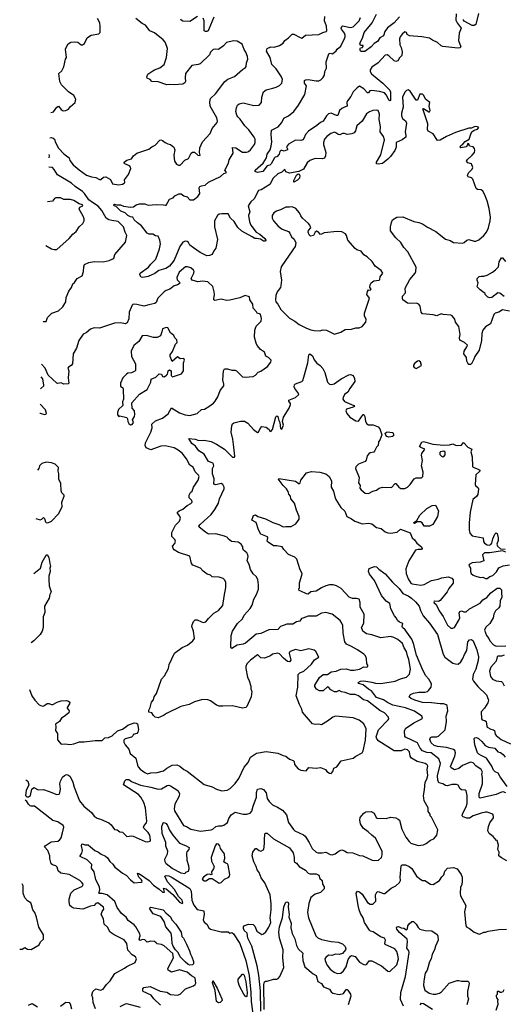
# Model space of a CAD drawing. Extents: x 1690054 to 1842981, y 782881 to 914114.
# Tile 65 of 256: x 1691476 to 1696925, y 824322 to 835409. Entities that reach past the tile are written whole.
import ezdxf

# ---------------------------------------------------------------- set-up
doc = ezdxf.new("R2010")
doc.units = 0

msp = doc.modelspace()

# ---------------------------------------------------------------- linework, layer by layer
at = {"layer": '0CON10XD'}
for points in [[(1691816, 834080), (1691835, 834081), (1691855, 834077), (1691867, 834065), (1691879, 834025), (1691913, 833963), (1691975, 833897), (1692032, 833855), (1692041, 833825), (1692078, 833775), (1692148, 833718), (1692230, 833660), (1692285, 833640), (1692335, 833634), (1692375, 833608), (1692389, 833611), (1692420, 833635), (1692448, 833638), (1692501, 833611), (1692520, 833560), (1692595, 833549), (1692635, 833556), (1692655, 833567), (1692660, 833575), (1692656, 833605), (1692702, 833665), (1692727, 833735), (1692725, 833750), (1692712, 833765), (1692662, 833785), (1692652, 833795), (1692654, 833805), (1692685, 833826), (1692736, 833844), (1692760, 833875), (1692797, 833905), (1692930, 833950), (1692965, 833978), (1693003, 833995), (1693055, 834053), (1693065, 834056), (1693085, 834050), (1693115, 834027), (1693145, 834010), (1693175, 834002), (1693212, 833975), (1693224, 833944), (1693214, 833885), (1693221, 833815), (1693244, 833784), (1693265, 833770), (1693285, 833772), (1693335, 833828), (1693377, 833845), (1693409, 833905), (1693425, 833919), (1693445, 833917), (1693485, 833882), (1693505, 833880), (1693510, 833885), (1693502, 833915), (1693506, 833965), (1693536, 834035), (1693622, 834128), (1693646, 834185), (1693700, 834250), (1693706, 834265), (1693697, 834305), (1693623, 834435), (1693619, 834485), (1693625, 834520), (1693684, 834576), (1693786, 834714), (1693822, 834738), (1693895, 834768), (1693985, 834847), (1694019, 834871), (1694027, 834883), (1694032, 834925), (1694046, 834965), (1694042, 834995), (1694024, 835044), (1694004, 835075), (1693984, 835135), (1693928, 835168), (1693885, 835173), (1693805, 835152), (1693774, 835115), (1693715, 835074), (1693685, 835079), (1693655, 835073), (1693625, 835045), (1693613, 835015), (1693508, 834912), (1693487, 834903), (1693415, 834894), (1693345, 834805), (1693340, 834755), (1693346, 834715), (1693335, 834697), (1693316, 834684), (1693215, 834676), (1693165, 834681), (1693135, 834677), (1693035, 834708), (1692965, 834714), (1692947, 834737), (1692912, 834752), (1692909, 834765), (1692921, 834795), (1692975, 834832), (1692995, 834846), (1693055, 834867), (1693103, 834905), (1693132, 834985), (1693140, 835085), (1693135, 835108), (1693115, 835158), (1693094, 835184), (1692995, 835261), (1692943, 835283), (1692895, 835349), (1692858, 835365), (1692784, 835424)], [(1691826, 834364), (1691858, 834372), (1691895, 834424), (1691915, 834434), (1691945, 834397), (1691965, 834382), (1691995, 834388), (1692025, 834402), (1692047, 834433), (1692103, 834477), (1692110, 834515), (1692085, 834556), (1692025, 834596), (1691947, 834675), (1691930, 834715), (1691917, 834803), (1691950, 834835), (1691975, 834880), (1691994, 834964), (1692004, 834985), (1691994, 835076), (1692002, 835105), (1692024, 835136), (1692054, 835156), (1692095, 835160), (1692130, 835155), (1692168, 835128), (1692185, 835128), (1692205, 835140), (1692238, 835205), (1692252, 835218), (1692280, 835235), (1692369, 835251), (1692382, 835265), (1692384, 835335), (1692379, 835375), (1692354, 835424)], [(1696745, 833369), (1696715, 833444), (1696695, 833477), (1696675, 833495), (1696635, 833499), (1696620, 833510), (1696581, 833615), (1696567, 833627), (1696530, 833640), (1696523, 833653), (1696533, 833685), (1696576, 833725), (1696581, 833745), (1696565, 833787), (1696525, 833797), (1696511, 833815), (1696521, 833835), (1696576, 833885), (1696599, 833915), (1696606, 833935), (1696600, 833960), (1696586, 833976), (1696546, 833986), (1696535, 834013), (1696525, 834016), (1696519, 833991), (1696505, 833979), (1696445, 833968), (1696438, 833975), (1696445, 833992), (1696471, 834009), (1696494, 834036), (1696542, 834065), (1696558, 834122), (1696572, 834145), (1696598, 834165), (1696635, 834177), (1696649, 834195), (1696634, 834204), (1696615, 834205), (1696595, 834204), (1696565, 834189), (1696535, 834188), (1696385, 834139), (1696285, 834095), (1696215, 834054), (1696185, 834049), (1696135, 834125), (1696079, 834155), (1696072, 834172), (1696074, 834235), (1696020, 834405), (1696025, 834408), (1696085, 834370), (1696095, 834370), (1696102, 834385), (1696090, 834435), (1696096, 834475), (1696047, 834515), (1696030, 834555), (1696015, 834572), (1695985, 834570), (1695958, 834502), (1695945, 834502), (1695877, 834605), (1695852, 834618), (1695835, 834611), (1695815, 834593), (1695790, 834535), (1695797, 834425), (1695778, 834355), (1695779, 834325), (1695788, 834298), (1695828, 834268), (1695834, 834245), (1695819, 834145), (1695828, 834105), (1695826, 834085), (1695785, 834055), (1695718, 834025), (1695717, 833975), (1695703, 833937), (1695655, 833869), (1695625, 833838), (1695565, 833791), (1695515, 833782), (1695498, 833785), (1695498, 833805), (1695545, 833889), (1695586, 834055), (1695577, 834095), (1695537, 834147), (1695540, 834205), (1695528, 834285), (1695529, 834345), (1695516, 834385), (1695495, 834391), (1695455, 834387), (1695417, 834373), (1695382, 834348), (1695334, 834265), (1695276, 834215), (1695261, 834159), (1695244, 834135), (1695218, 834125), (1695165, 834118), (1695135, 834127), (1695115, 834126), (1695085, 834112), (1695065, 834115), (1695045, 834130), (1695025, 834142), (1694983, 834127), (1694935, 834094), (1694912, 834065), (1694899, 834025), (1694900, 834005), (1694926, 833915), (1694921, 833875), (1694909, 833851), (1694885, 833841), (1694805, 833848), (1694745, 833825), (1694714, 833796), (1694675, 833725), (1694620, 833700), (1694515, 833680), (1694476, 833696), (1694465, 833723), (1694455, 833719), (1694428, 833692), (1694385, 833672), (1694334, 833625), (1694296, 833554), (1694198, 833495), (1694166, 833484), (1694119, 833391), (1694080, 833360), (1694052, 833315), (1694069, 833245), (1694053, 833205), (1694064, 833134), (1694079, 833095), (1694140, 833015), (1694183, 832995), (1694238, 832945), (1694250, 832925), (1694244, 832915), (1694225, 832915), (1694188, 832938), (1694145, 832947), (1694125, 832945), (1694096, 832966), (1693979, 833029), (1693935, 833069), (1693893, 833135), (1693850, 833175), (1693825, 833222), (1693755, 833225), (1693725, 833220), (1693705, 833206), (1693672, 833145), (1693673, 833075), (1693706, 832935), (1693687, 832835), (1693663, 832807), (1693643, 832767), (1693616, 832754), (1693585, 832752), (1693509, 832789), (1693435, 832841), (1693395, 832872), (1693379, 832899), (1693362, 832912), (1693345, 832917), (1693316, 832905), (1693279, 832855), (1693215, 832701), (1693165, 832635), (1693124, 832606), (1693044, 832585), (1692999, 832551), (1692925, 832516), (1692865, 832506), (1692845, 832511), (1692828, 832535), (1692834, 832555), (1692926, 832624), (1692952, 832658), (1693009, 832711), (1693051, 832829), (1693062, 832885), (1693055, 832925), (1693035, 832973), (1693005, 832975), (1692975, 832994), (1692935, 832995), (1692914, 833004), (1692848, 833088), (1692805, 833122), (1692766, 833155), (1692752, 833185), (1692725, 833189), (1692695, 833206), (1692665, 833235), (1692617, 833255), (1692565, 833304), (1692540, 833315), (1692537, 833325), (1692545, 833333), (1692574, 833324), (1692613, 833323), (1692645, 833309), (1692725, 833300), (1692757, 833303), (1692788, 833325), (1692825, 833336), (1692885, 833337), (1692925, 833321), (1693015, 833330), (1693095, 833326), (1693115, 833320), (1693125, 833322), (1693163, 833387), (1693205, 833404), (1693223, 833427), (1693268, 833448), (1693297, 833447), (1693325, 833424), (1693365, 833416), (1693395, 833382), (1693435, 833382), (1693483, 833417), (1693507, 833453), (1693500, 833515), (1693505, 833531), (1693525, 833540), (1693565, 833545), (1693605, 833581), (1693740, 833645), (1693775, 833678), (1693802, 833685), (1693803, 833695), (1693787, 833715), (1693828, 833792), (1693838, 833832), (1693880, 833905), (1693875, 833971), (1693913, 833965), (1693985, 833916), (1694035, 833917), (1694055, 833924), (1694075, 833943), (1694122, 834005), (1694131, 834025), (1694128, 834065), (1694119, 834085), (1694058, 834168), (1694012, 834215), (1693960, 834290), (1693934, 834314), (1693923, 834335), (1693913, 834377), (1693919, 834415), (1693932, 834445), (1693950, 834460), (1693995, 834472), (1694115, 834443), (1694175, 834448), (1694202, 834475), (1694203, 834535), (1694225, 834598), (1694255, 834621), (1694328, 834638), (1694365, 834648), (1694405, 834667), (1694429, 834695), (1694438, 834735), (1694427, 834765), (1694367, 834857), (1694316, 834905), (1694297, 834985), (1694258, 835055), (1694266, 835084), (1694305, 835105), (1694345, 835100), (1694405, 835118), (1694445, 835145), (1694465, 835174), (1694505, 835204), (1694545, 835246), (1694566, 835246), (1694635, 835207), (1694655, 835203), (1694695, 835236), (1694845, 835241), (1694890, 835265), (1694930, 835275), (1694938, 835285), (1694933, 835335), (1694910, 835395), (1694915, 835445)], [(1693478, 835445), (1693395, 835390), (1693315, 835393), (1693294, 835404), (1693290, 835415)], [(1693665, 835439), (1693606, 835304), (1693598, 835285), (1693585, 835276), (1693568, 835275), (1693554, 835285), (1693553, 835395), (1693545, 835428)], [(1696395, 835476), (1696392, 835405), (1696405, 835372), (1696449, 835315), (1696427, 835257), (1696420, 835175), (1696446, 835105), (1696437, 835093), (1696413, 835087), (1696245, 835106), (1696225, 835115), (1696182, 835152), (1696127, 835177), (1696092, 835202), (1696006, 835216), (1695869, 835229), (1695843, 835243), (1695834, 835265), (1695815, 835271), (1695786, 835245), (1695763, 835215), (1695756, 835195), (1695758, 835125), (1695775, 835095), (1695784, 835046), (1695781, 835005), (1695755, 834981), (1695735, 834945), (1695715, 834937), (1695695, 834947), (1695635, 835003), (1695615, 835012), (1695595, 835009), (1695515, 834922), (1695444, 834876), (1695424, 834845), (1695424, 834825), (1695441, 834801), (1695566, 834696), (1695646, 834616), (1695655, 834595), (1695655, 834500), (1695645, 834494), (1695635, 834502), (1695610, 834560), (1695585, 834585), (1695532, 834602), (1695445, 834611), (1695423, 834607), (1695405, 834586), (1695395, 834586), (1695355, 834629), (1695305, 834659), (1695277, 834643), (1695233, 834597), (1695206, 834545), (1695169, 834495), (1695164, 834475), (1695166, 834434), (1695134, 834424), (1695105, 834410), (1695078, 834385), (1695061, 834329), (1695045, 834330), (1694987, 834357), (1694955, 834348), (1694932, 834325), (1694895, 834267), (1694865, 834252), (1694825, 834218), (1694729, 834155), (1694695, 834115), (1694679, 834071), (1694665, 834055), (1694645, 834049), (1694585, 834051), (1694505, 834007), (1694483, 833977), (1694494, 833955), (1694492, 833945), (1694455, 833930), (1694435, 833938), (1694420, 833935), (1694409, 833925), (1694399, 833895), (1694375, 833864), (1694355, 833862), (1694346, 833854), (1694311, 833785), (1694295, 833772), (1694265, 833765), (1694215, 833700), (1694155, 833690), (1694131, 833701), (1694128, 833715), (1694218, 833795), (1694256, 833855), (1694266, 833895), (1694297, 833945), (1694311, 833985), (1694316, 834035), (1694309, 834115), (1694314, 834166), (1694387, 834203), (1694428, 834252), (1694451, 834299), (1694505, 834327), (1694564, 834376), (1694618, 834445), (1694689, 834565), (1694706, 834665), (1694687, 834695), (1694686, 834725), (1694697, 834733), (1694725, 834734), (1694815, 834720), (1694845, 834722), (1694868, 834732), (1694892, 834755), (1694910, 834785), (1694916, 834825), (1694932, 834865), (1694928, 834935), (1694958, 835025), (1694975, 835034), (1695000, 835025), (1695042, 835058), (1695055, 835079), (1695095, 835111), (1695136, 835196), (1695144, 835215), (1695144, 835235), (1695135, 835258), (1695101, 835301), (1695098, 835315), (1695105, 835334), (1695115, 835339), (1695205, 835322), (1695232, 835328), (1695301, 835395), (1695315, 835435)], [(1695755, 835443), (1695694, 835375), (1695622, 835318), (1695592, 835275), (1695575, 835229), (1695535, 835206), (1695506, 835165), (1695470, 835140), (1695435, 835104), (1695365, 835052), (1695325, 835052), (1695313, 835063), (1695312, 835085), (1695318, 835092), (1695340, 835095), (1695348, 835115), (1695345, 835120), (1695315, 835120), (1695309, 835145), (1695337, 835203), (1695356, 835265), (1695448, 835375), (1695495, 835470)], [(1696645, 835480), (1696616, 835355), (1696595, 835344), (1696573, 835343), (1696485, 835394), (1696476, 835405), (1696478, 835412)], [(1691807, 833854), (1691811, 833875), (1691809, 833891)], [(1691740, 832008), (1691745, 832012), (1691775, 832010), (1691788, 832055), (1691838, 832105), (1691915, 832130), (1691962, 832175), (1691996, 832234), (1691999, 832281), (1692028, 832352), (1692060, 832395), (1692076, 832434), (1692095, 832450), (1692125, 832494), (1692180, 832525), (1692194, 832575), (1692198, 832625), (1692208, 832652), (1692256, 832674), (1692315, 832686), (1692415, 832682), (1692485, 832699), (1692525, 832717), (1692537, 832725), (1692549, 832765), (1692669, 832905), (1692685, 832980), (1692666, 833015), (1692647, 833075), (1692585, 833137), (1692515, 833149), (1692481, 833155), (1692450, 833175), (1692401, 833261), (1692360, 833310), (1692295, 833349), (1692255, 833382), (1692205, 833453), (1692182, 833475), (1692101, 833531), (1692059, 833569), (1691901, 833661), (1691865, 833722), (1691845, 833744), (1691804, 833750)], [(1694565, 833580), (1694565, 833600), (1694595, 833660), (1694615, 833672), (1694625, 833670), (1694633, 833655), (1694630, 833625), (1694605, 833602), (1694565, 833580)], [(1691771, 832866), (1691835, 832830), (1691865, 832820), (1691895, 832823), (1692035, 832944), (1692076, 832994), (1692113, 833025), (1692145, 833077), (1692186, 833115), (1692201, 833145), (1692204, 833165), (1692192, 833195), (1692146, 833275), (1692155, 833299), (1692188, 833315), (1692185, 833325), (1692145, 833336), (1692085, 833373), (1692047, 833383), (1691975, 833385), (1691935, 833402), (1691885, 833404), (1691867, 833395), (1691845, 833366), (1691789, 833359)], [(1696995, 832127), (1696917, 832143), (1696873, 832117), (1696835, 832104), (1696820, 832090), (1696782, 831985), (1696725, 831949), (1696695, 831913), (1696683, 831875), (1696679, 831795), (1696653, 831687), (1696605, 831617), (1696594, 831585), (1696566, 831534), (1696555, 831527), (1696538, 831528), (1696525, 831540), (1696515, 831565), (1696511, 831605), (1696480, 831645), (1696484, 831675), (1696514, 831725), (1696520, 831745), (1696488, 831775), (1696435, 831802), (1696430, 831825), (1696440, 831865), (1696425, 831955), (1696387, 832005), (1696378, 832038), (1696350, 832075), (1696333, 832083), (1696249, 832089), (1696225, 832096), (1696175, 832074), (1696135, 832086), (1696016, 832096), (1695999, 832115), (1695990, 832185), (1695975, 832207), (1695945, 832216), (1695865, 832214), (1695845, 832219), (1695794, 832255), (1695788, 832275), (1695791, 832295), (1695824, 832335), (1695819, 832385), (1695872, 832485), (1695931, 832555), (1695939, 832575), (1695944, 832624), (1695851, 832795), (1695806, 832845), (1695771, 832901), (1695713, 832953), (1695655, 833030), (1695654, 833075), (1695664, 833125), (1695676, 833154), (1695724, 833186), (1695795, 833191), (1695916, 833136), (1695975, 833126), (1696015, 833110), (1696072, 833072), (1696165, 833026), (1696275, 832938), (1696325, 832922), (1696365, 832900), (1696465, 832892), (1696485, 832900), (1696513, 832927), (1696535, 832934), (1696595, 832914), (1696615, 832916), (1696648, 832932), (1696705, 832979), (1696735, 833015), (1696759, 833065), (1696779, 833145), (1696780, 833185), (1696766, 833285), (1696745, 833369)], [(1695025, 831869), (1695035, 831871), (1695095, 831891), (1695145, 831922), (1695216, 831924), (1695265, 831939), (1695302, 831938), (1695334, 831956), (1695376, 832004), (1695380, 832035), (1695362, 832075), (1695361, 832105), (1695416, 832275), (1695387, 832315), (1695395, 832349), (1695405, 832366), (1695425, 832364), (1695437, 832373), (1695421, 832395), (1695426, 832425), (1695437, 832445), (1695465, 832467), (1695527, 832475), (1695534, 832485), (1695538, 832512), (1695567, 832555), (1695550, 832585), (1695482, 832632), (1695446, 832686), (1695390, 832740), (1695355, 832763), (1695324, 832804), (1695275, 832817), (1695255, 832831), (1695174, 832925), (1695160, 832980), (1695148, 832998), (1695105, 833020), (1695055, 833024), (1694905, 833009), (1694877, 832993), (1694865, 832992), (1694840, 833020), (1694825, 833027), (1694806, 833015), (1694785, 832979), (1694753, 832973), (1694738, 832985), (1694728, 833015), (1694732, 833035), (1694756, 833064), (1694746, 833095), (1694731, 833115), (1694661, 833175), (1694642, 833202), (1694629, 833235), (1694588, 833285), (1694545, 833303), (1694515, 833297), (1694473, 833297), (1694415, 833267), (1694369, 833255), (1694341, 833235), (1694321, 833205), (1694322, 833175), (1694335, 833145), (1694388, 833085), (1694435, 833049), (1694505, 833024), (1694521, 833005), (1694540, 832965), (1694568, 832938), (1694589, 832895), (1694579, 832855), (1694555, 832817), (1694421, 832625), (1694411, 832575), (1694426, 832475), (1694419, 832415), (1694413, 832395), (1694379, 832345), (1694363, 832305), (1694357, 832255), (1694362, 832232), (1694386, 832205), (1694418, 832145), (1694517, 832047), (1694575, 832015), (1694625, 831977), (1694707, 831937), (1694755, 831917), (1694795, 831910), (1694855, 831906), (1694895, 831917), (1694934, 831914), (1695025, 831869)], [(1696935, 832294), (1696885, 832330), (1696865, 832334), (1696795, 832282), (1696775, 832279), (1696750, 832285), (1696720, 832315), (1696720, 832325), (1696710, 832335), (1696665, 832368), (1696632, 832402), (1696642, 832445), (1696630, 832475), (1696630, 832495), (1696655, 832519), (1696675, 832523), (1696705, 832520), (1696745, 832532), (1696804, 832565), (1696836, 832594), (1696870, 832625), (1696877, 832683), (1696905, 832728), (1696915, 832728), (1696950, 832685)], [(1691585, 827867), (1691613, 827797), (1691645, 827747), (1691695, 827696), (1691735, 827680), (1691749, 827682), (1691785, 827708), (1691805, 827710), (1691835, 827698), (1691851, 827699), (1691898, 827725), (1691942, 827738), (1692005, 827742), (1692027, 827737), (1692040, 827725), (1692037, 827705), (1692010, 827665), (1692011, 827655), (1692034, 827625), (1692028, 827605), (1691978, 827562), (1691949, 827545), (1691926, 827505), (1691878, 827475), (1691884, 827445), (1691879, 827405), (1691901, 827371), (1691901, 827301), (1691945, 827251), (1691985, 827256), (1692045, 827248), (1692085, 827254), (1692151, 827279), (1692204, 827276), (1692328, 827292), (1692405, 827294), (1692435, 827322), (1692475, 827326), (1692518, 827345), (1692579, 827401), (1692635, 827419), (1692673, 827447), (1692695, 827466), (1692765, 827490), (1692789, 827489), (1692805, 827480), (1692813, 827415), (1692808, 827385), (1692795, 827373), (1692755, 827360), (1692750, 827345), (1692735, 827330), (1692665, 827312), (1692650, 827295), (1692649, 827275), (1692664, 827244), (1692706, 827196), (1692721, 827145), (1692784, 827094), (1692802, 827015), (1692812, 826995), (1692835, 826969), (1692885, 826931), (1692915, 826919), (1692955, 826930), (1693025, 826931), (1693095, 826951), (1693135, 826983), (1693195, 827016), (1693245, 827017), (1693279, 827005), (1693325, 826967), (1693365, 826946), (1693555, 826799), (1693645, 826771), (1693695, 826744), (1693754, 826726), (1693815, 826734), (1693847, 826753), (1693905, 826809), (1693944, 826865), (1694006, 826994), (1694049, 827045), (1694076, 827104), (1694145, 827149), (1694255, 827167), (1694385, 827150), (1694445, 827123), (1694475, 827117), (1694515, 827083), (1694558, 827068), (1694568, 827055), (1694574, 827024), (1694615, 826972), (1694645, 826958), (1694705, 826950), (1694735, 826988), (1694815, 826981), (1694865, 826987), (1694920, 826965), (1694935, 826942), (1694965, 826923), (1694985, 826921), (1695005, 826942), (1695017, 826983), (1695048, 826995), (1695097, 827063), (1695235, 827094), (1695265, 827117), (1695335, 827153), (1695345, 827178), (1695374, 827295), (1695379, 827425), (1695352, 827482), (1695302, 827522), (1695235, 827548), (1695034, 827566), (1695005, 827556), (1694945, 827509), (1694875, 827468), (1694845, 827478), (1694805, 827472), (1694775, 827482), (1694662, 827612), (1694656, 827646), (1694628, 827698), (1694590, 827795), (1694611, 827895), (1694615, 828035), (1694633, 828055), (1694677, 828075), (1694765, 828152), (1694798, 828202), (1694845, 828230), (1694813, 828295), (1694795, 828308), (1694735, 828324), (1694645, 828301), (1694582, 828318), (1694525, 828294), (1694515, 828286), (1694513, 828275), (1694532, 828198), (1694515, 828179), (1694495, 828182), (1694448, 828218), (1694405, 828268), (1694385, 828277), (1694325, 828266), (1694302, 828245), (1694235, 828218), (1694192, 828222), (1694165, 828253), (1694155, 828256), (1694075, 828199), (1694036, 828155), (1694026, 828126), (1694024, 828105), (1694043, 828005), (1694062, 827965), (1694080, 827905), (1694080, 827875), (1694090, 827845), (1694083, 827785), (1694036, 827674), (1694025, 827663), (1693985, 827656), (1693875, 827684), (1693765, 827679), (1693725, 827681), (1693695, 827689), (1693625, 827738), (1693595, 827749), (1693535, 827754), (1693445, 827729), (1693385, 827699), (1693293, 827677), (1693132, 827598), (1693095, 827574), (1693035, 827549), (1693004, 827554), (1692984, 827574), (1692966, 827606), (1692931, 827611), (1692931, 827635), (1692946, 827664), (1692962, 827725), (1692985, 827752), (1692991, 827785), (1693018, 827822), (1693075, 827982), (1693108, 828022), (1693154, 828105), (1693162, 828148), (1693221, 828275), (1693305, 828341), (1693367, 828365), (1693426, 828414), (1693445, 828442), (1693434, 828525), (1693417, 828575), (1693418, 828595), (1693435, 828632), (1693455, 828650), (1693475, 828653), (1693525, 828628), (1693545, 828623), (1693575, 828628), (1693603, 828665), (1693664, 828726), (1693718, 828755), (1693766, 828814), (1693779, 828915), (1693800, 829015), (1693797, 829075), (1693785, 829102), (1693767, 829117), (1693725, 829131), (1693646, 829135), (1693625, 829154), (1693590, 829165), (1693545, 829200), (1693515, 829233), (1693426, 829266), (1693413, 829285), (1693395, 829370), (1693265, 829410), (1693218, 829438), (1693205, 829453), (1693198, 829482), (1693225, 829510), (1693233, 829537), (1693225, 829557), (1693190, 829590), (1693190, 829635), (1693233, 829717), (1693275, 829761), (1693288, 829795), (1693280, 829820), (1693255, 829852), (1693256, 829865), (1693272, 829878), (1693315, 829897), (1693362, 829938), (1693405, 829961), (1693418, 829975), (1693416, 829996), (1693387, 830025), (1693384, 830055), (1693400, 830085), (1693419, 830101), (1693434, 830145), (1693487, 830225), (1693499, 830265), (1693492, 830282), (1693455, 830317), (1693430, 830370), (1693395, 830392), (1693357, 830465), (1693305, 830530), (1693263, 830563), (1693215, 830587), (1693115, 830611), (1693065, 830608), (1693025, 830592), (1692955, 830566), (1692900, 830590), (1692891, 830615), (1692893, 830645), (1692953, 830765), (1692967, 830815), (1692965, 830856), (1693006, 830894), (1693085, 830924), (1693148, 830972), (1693185, 831040), (1693275, 830981), (1693341, 830961), (1693395, 830954), (1693474, 830975), (1693525, 831019), (1693557, 831023), (1693608, 831052), (1693659, 831091), (1693677, 831113), (1693707, 831163), (1693734, 831235), (1693775, 831285), (1693776, 831305), (1693764, 831355), (1693774, 831456), (1693785, 831478), (1693817, 831477), (1693865, 831463), (1693903, 831463), (1693920, 831455), (1693985, 831388), (1694015, 831383), (1694107, 831393), (1694133, 831407), (1694165, 831442), (1694195, 831450), (1694267, 831505), (1694305, 831552), (1694309, 831575), (1694278, 831605), (1694250, 831620), (1694234, 831664), (1694188, 831695), (1694176, 831716), (1694152, 831742), (1694141, 831765), (1694123, 831835), (1694124, 831915), (1694142, 831958), (1694197, 832015), (1694202, 832045), (1694190, 832095), (1694150, 832105), (1694145, 832120), (1694105, 832160), (1694102, 832205), (1694070, 832255), (1694065, 832287), (1694015, 832305), (1693955, 832276), (1693845, 832250), (1693805, 832247), (1693745, 832264), (1693675, 832249), (1693664, 832254), (1693662, 832265), (1693672, 832315), (1693669, 832345), (1693654, 832405), (1693595, 832456), (1693535, 832466), (1693485, 832456), (1693421, 832475), (1693410, 832495), (1693440, 832555), (1693441, 832575), (1693435, 832590), (1693405, 832616), (1693368, 832628), (1693345, 832626), (1693274, 832565), (1693247, 832505), (1693249, 832479), (1693283, 832445), (1693273, 832435), (1693255, 832423), (1693216, 832414), (1693167, 832373), (1693125, 832359), (1693105, 832345), (1693031, 832275), (1693012, 832225), (1692998, 832212), (1692930, 832200), (1692875, 832182), (1692795, 832204), (1692754, 832205), (1692743, 832195), (1692710, 832115), (1692705, 832042), (1692686, 831995), (1692665, 831984), (1692616, 831994), (1692545, 831991), (1692375, 831934), (1692315, 831940), (1692275, 831923), (1692226, 831884), (1692192, 831868), (1692142, 831798), (1692115, 831710), (1692078, 831645), (1692072, 831535), (1692056, 831514), (1692025, 831497), (1692019, 831485), (1692029, 831455), (1692021, 831375), (1692028, 831315), (1692022, 831308), (1691975, 831304), (1691945, 831320), (1691905, 831312), (1691895, 831317), (1691797, 831407), (1691764, 831484), (1691722, 831531)], [(1692725, 830847), (1692745, 830852), (1692758, 830875), (1692747, 830905), (1692769, 830941), (1692774, 830965), (1692768, 831005), (1692744, 831035), (1692738, 831095), (1692825, 831194), (1692914, 831245), (1692952, 831328), (1692957, 831363), (1693010, 831385), (1693048, 831422), (1693075, 831418), (1693085, 831390), (1693105, 831388), (1693132, 831405), (1693142, 831418), (1693148, 831455), (1693165, 831467), (1693182, 831455), (1693184, 831404), (1693197, 831387), (1693298, 831422), (1693322, 831455), (1693323, 831545), (1693332, 831575), (1693325, 831593), (1693285, 831592), (1693255, 831612), (1693195, 831560), (1693173, 831615), (1693173, 831637), (1693198, 831672), (1693232, 831755), (1693250, 831775), (1693246, 831806), (1693226, 831826), (1693214, 831854), (1693174, 831884), (1693145, 831938), (1693125, 831942), (1693085, 831930), (1693078, 831895), (1693062, 831848), (1693025, 831829), (1692985, 831830), (1692905, 831853), (1692855, 831848), (1692817, 831785), (1692761, 831739), (1692734, 831675), (1692736, 831616), (1692780, 831535), (1692782, 831458), (1692775, 831450), (1692735, 831432), (1692695, 831428), (1692681, 831419), (1692638, 831375), (1692613, 831317), (1692613, 831283), (1692637, 831265), (1692643, 831245), (1692644, 831135), (1692636, 831105), (1692637, 831065), (1692589, 831021), (1692578, 830985), (1692578, 830958), (1692595, 830940), (1692605, 830950), (1692685, 830928), (1692692, 830915), (1692693, 830885), (1692705, 830862), (1692725, 830847)], [(1691547, 826850), (1691568, 826835), (1691581, 826795), (1691550, 826730), (1691543, 826675), (1691555, 826657), (1691575, 826657), (1691597, 826673), (1691612, 826745), (1691635, 826765), (1691685, 826739), (1691745, 826741), (1691808, 826718), (1691895, 826685), (1691920, 826690), (1691930, 826705), (1691935, 826745), (1691929, 826805), (1691936, 826835), (1691960, 826880), (1691980, 826900), (1692005, 826908), (1692025, 826904), (1692045, 826888), (1692074, 826825), (1692089, 826769), (1692150, 826615), (1692200, 826555), (1692285, 826481), (1692315, 826441), (1692348, 826418), (1692387, 826407), (1692480, 826365), (1692505, 826342), (1692545, 826289), (1692576, 826286), (1692605, 826266), (1692635, 826261), (1692685, 826211), (1692735, 826219), (1692755, 826216), (1692890, 826155), (1692915, 826153), (1692945, 826160), (1692949, 826171), (1692942, 826225), (1692925, 826256), (1692875, 826305), (1692872, 826315), (1692878, 826335), (1692906, 826365), (1692909, 826385), (1692895, 826535), (1692876, 826596), (1692842, 826655), (1692815, 826683), (1692646, 826795), (1692661, 826839), (1692677, 826853), (1692705, 826854), (1692735, 826832), (1692839, 826789), (1692955, 826767), (1693035, 826743), (1693075, 826750), (1693137, 826787), (1693155, 826790), (1693175, 826784), (1693259, 826729), (1693277, 826697), (1693274, 826665), (1693226, 826574), (1693217, 826525), (1693222, 826502), (1693322, 826335), (1693354, 826324), (1693403, 826293), (1693515, 826273), (1693632, 826288), (1693654, 826296), (1693686, 826324), (1693715, 826333), (1693755, 826330), (1693775, 826339), (1693819, 826371), (1693834, 826415), (1693859, 826455), (1693903, 826487), (1693995, 826464), (1694037, 826463), (1694073, 826475), (1694092, 826498), (1694105, 826555), (1694145, 826655), (1694143, 826707), (1694155, 826746), (1694195, 826754), (1694225, 826741), (1694254, 826704), (1694265, 826639), (1694286, 826605), (1694325, 826568), (1694382, 826542), (1694437, 826507), (1694482, 826455), (1694505, 826370), (1694560, 826290), (1694575, 826274), (1694675, 826229), (1694692, 826215), (1694738, 826145), (1694772, 826075), (1694815, 826036), (1694835, 826026), (1694885, 826026), (1694925, 826036), (1694975, 826009), (1694996, 826006), (1695032, 826018), (1695075, 826050), (1695105, 826060), (1695135, 826050), (1695165, 826031), (1695229, 826029), (1695305, 825997), (1695344, 825994), (1695446, 825946), (1695475, 825940), (1695520, 825945), (1695553, 825975), (1695561, 826005), (1695559, 826045), (1695485, 826194), (1695442, 826228), (1695404, 826265), (1695346, 826306), (1695318, 826355), (1695309, 826395), (1695313, 826425), (1695355, 826476), (1695375, 826488), (1695435, 826492), (1695472, 826475), (1695494, 826425), (1695505, 826419), (1695604, 826416), (1695655, 826431), (1695715, 826420), (1695742, 826405), (1695754, 826394), (1695783, 826295), (1695827, 826205), (1695865, 826154), (1695885, 826138), (1695965, 826110), (1696025, 826119), (1696055, 826132), (1696105, 826169), (1696144, 826186), (1696177, 826225), (1696189, 826285), (1696115, 826430), (1696100, 826445), (1696100, 826465), (1696080, 826495), (1696080, 826535), (1696033, 826613), (1696026, 826675), (1696039, 826739), (1696043, 826825), (1696062, 826858), (1696073, 826897), (1696067, 826965), (1696073, 827005), (1696068, 827018), (1696045, 827033), (1695955, 827056), (1695892, 827095), (1695876, 827116), (1695868, 827165), (1695845, 827188), (1695815, 827196), (1695775, 827176), (1695695, 827178), (1695523, 827285), (1695502, 827312), (1695493, 827335), (1695518, 827412), (1695628, 827525), (1695634, 827536), (1695632, 827555), (1695587, 827605), (1695535, 827632), (1695395, 827740), (1695351, 827751), (1695295, 827797), (1695255, 827810), (1695205, 827810), (1695145, 827835), (1695102, 827842), (1695075, 827857), (1695045, 827840), (1695025, 827840), (1694983, 827863), (1694955, 827893), (1694945, 827897), (1694895, 827853), (1694853, 827853), (1694819, 827869), (1694800, 827900), (1694801, 827915), (1694855, 828003), (1694895, 828034), (1694945, 828034), (1694984, 828066), (1695043, 828075), (1695095, 828095), (1695155, 828100), (1695205, 828086), (1695245, 828085), (1695303, 828095), (1695355, 828122), (1695385, 828117), (1695399, 828125), (1695400, 828140), (1695388, 828155), (1695384, 828215), (1695373, 828245), (1695355, 828264), (1695282, 828312), (1695215, 828351), (1695157, 828377), (1695141, 828405), (1695122, 828502), (1695116, 828586), (1695106, 828615), (1695086, 828645), (1694997, 828715), (1694925, 828734), (1694875, 828725), (1694815, 828691), (1694725, 828691), (1694665, 828671), (1694652, 828665), (1694632, 828635), (1694595, 828628), (1694555, 828604), (1694485, 828602), (1694415, 828577), (1694385, 828542), (1694285, 828538), (1694195, 828496), (1694140, 828490), (1694022, 828388), (1693995, 828376), (1693925, 828368), (1693865, 828327), (1693854, 828345), (1693858, 828475), (1693874, 828525), (1693931, 828609), (1693985, 828662), (1694006, 828705), (1694072, 828778), (1694095, 828818), (1694114, 828885), (1694146, 828935), (1694166, 828995), (1694168, 829045), (1694161, 829105), (1694140, 829140), (1694108, 829168), (1694077, 829217), (1694063, 829275), (1694041, 829315), (1694049, 829365), (1694046, 829385), (1694035, 829404), (1693997, 829435), (1693990, 829455), (1693992, 829475), (1693970, 829505), (1693936, 829526), (1693863, 829535), (1693825, 829563), (1693818, 829578), (1693783, 829593), (1693685, 829618), (1693605, 829616), (1693568, 829638), (1693498, 829695), (1693496, 829705), (1693510, 829725), (1693633, 829837), (1693676, 829894), (1693715, 829965), (1693728, 830015), (1693781, 830125), (1693781, 830145), (1693765, 830174), (1693745, 830186), (1693685, 830171), (1693665, 830180), (1693668, 830238), (1693648, 830295), (1693650, 830355), (1693664, 830386), (1693656, 830415), (1693605, 830434), (1693555, 830517), (1693494, 830555), (1693458, 830608), (1693415, 830638), (1693382, 830695), (1693455, 830684), (1693495, 830670), (1693555, 830676), (1693635, 830659), (1693695, 830631), (1693783, 830575), (1693875, 830483), (1693895, 830482), (1693900, 830495), (1693889, 830595), (1693878, 830685), (1693859, 830765), (1693866, 830835), (1693875, 830858), (1693890, 830870), (1693965, 830889), (1694009, 830889), (1694047, 830867), (1694109, 830795), (1694155, 830759), (1694167, 830763), (1694187, 830805), (1694205, 830827), (1694255, 830822), (1694286, 830796), (1694294, 830774), (1694305, 830772), (1694326, 830795), (1694364, 830936), (1694375, 830950), (1694385, 830940), (1694396, 830896), (1694409, 830875), (1694414, 830805), (1694430, 830800), (1694449, 830845), (1694439, 830885), (1694448, 830935), (1694512, 831035), (1694526, 831075), (1694526, 831086), (1694507, 831115), (1694510, 831125), (1694583, 831155), (1694618, 831185), (1694620, 831195), (1694577, 831255), (1694570, 831275), (1694571, 831299), (1694585, 831310), (1694655, 831334), (1694666, 831345), (1694677, 831383), (1694722, 831545), (1694734, 831636), (1694745, 831646), (1694776, 831626), (1694795, 831579), (1694825, 831540), (1694863, 831515), (1694892, 831482), (1694914, 831435), (1694946, 831326), (1694965, 831304), (1694995, 831300), (1695020, 831310), (1695098, 831365), (1695185, 831410), (1695205, 831413), (1695232, 831402), (1695250, 831370), (1695254, 831335), (1695195, 831257), (1695174, 831215), (1695135, 831188), (1695120, 831155), (1695118, 831135), (1695135, 831109), (1695242, 831065), (1695248, 831055), (1695234, 831046), (1695158, 831025), (1695150, 831005), (1695163, 830975), (1695197, 830935), (1695265, 830891)], [(1695945, 831483), (1696002, 831515), (1695992, 831555), (1695975, 831568), (1695960, 831565), (1695924, 831536), (1695915, 831520), (1695914, 831504), (1695921, 831491), (1695945, 831483)], [(1691712, 831253), (1691715, 831258), (1691750, 831285), (1691750, 831295), (1691736, 831366), (1691717, 831387)], [(1691702, 830978), (1691705, 830978), (1691755, 830964), (1691772, 830968), (1691780, 830975), (1691767, 831017), (1691706, 831080)], [(1695265, 830891), (1695295, 830887), (1695345, 830962), (1695355, 830962), (1695365, 830940), (1695374, 830884), (1695387, 830857), (1695405, 830848), (1695458, 830848), (1695515, 830824), (1695533, 830803), (1695557, 830735), (1695534, 830676), (1695518, 830655), (1695516, 830615), (1695496, 830595), (1695475, 830551), (1695465, 830541), (1695425, 830531), (1695410, 830520), (1695393, 830497), (1695379, 830451), (1695367, 830433), (1695293, 830405), (1695264, 830376), (1695258, 830355), (1695301, 830255), (1695293, 830195), (1695312, 830165), (1695310, 830135), (1695324, 830114), (1695368, 830078), (1695405, 830073), (1695455, 830100), (1695495, 830110), (1695526, 830134), (1695565, 830147), (1695665, 830141), (1695705, 830187), (1695715, 830188), (1695749, 830145), (1695772, 830132), (1695815, 830130), (1695845, 830145), (1695875, 830174), (1695919, 830241), (1695945, 830251), (1696005, 830251), (1696020, 830265), (1696022, 830315), (1696002, 830385), (1696015, 830445), (1696005, 830505), (1696008, 830525), (1696042, 830575), (1695995, 830591), (1695980, 830605), (1696007, 830653), (1696025, 830658), (1696131, 830631), (1696255, 830620), (1696318, 830622), (1696355, 830634), (1696395, 830614), (1696455, 830620), (1696475, 830648), (1696525, 830597), (1696572, 830575), (1696558, 830545), (1696576, 830485), (1696578, 830378), (1696585, 830370), (1696650, 830345), (1696660, 830335), (1696660, 830325), (1696614, 830285), (1696609, 830175), (1696613, 830163), (1696642, 830138), (1696647, 830125), (1696637, 830063), (1696625, 830041), (1696583, 830007), (1696550, 829865), (1696540, 829745), (1696541, 829665), (1696549, 829629), (1696575, 829597), (1696698, 829575), (1696703, 829535), (1696714, 829515), (1696745, 829496), (1696765, 829493), (1696785, 829500), (1696797, 829513), (1696806, 829565), (1696830, 829615), (1696845, 829632), (1696855, 829622), (1696866, 829576), (1696866, 829545), (1696854, 829505), (1696860, 829480), (1696892, 829452), (1696945, 829446)], [(1695635, 830709), (1695612, 830715), (1695600, 830730), (1695595, 830755), (1695615, 830769), (1695675, 830761), (1695685, 830752), (1695688, 830735), (1695687, 830725), (1695675, 830715), (1695635, 830709)], [(1696245, 830488), (1696255, 830490), (1696271, 830509), (1696271, 830541), (1696255, 830550), (1696219, 830545), (1696209, 830535), (1696209, 830515), (1696227, 830495), (1696245, 830488)], [(1691657, 829792), (1691705, 829777), (1691725, 829784), (1691745, 829802), (1691755, 829794), (1691766, 829755), (1691776, 829746), (1691795, 829743), (1691835, 829763), (1691914, 829845), (1691956, 829925), (1691950, 829975), (1691978, 830045), (1691977, 830057), (1691952, 830082), (1691944, 830104), (1691940, 830185), (1691919, 830235), (1691919, 830295), (1691910, 830325), (1691913, 830365), (1691875, 830403), (1691835, 830420), (1691775, 830428), (1691725, 830410), (1691700, 830385), (1691693, 830355), (1691678, 830335)], [(1696965, 825938), (1696905, 825970), (1696875, 825995), (1696878, 826035), (1696862, 826065), (1696871, 826115), (1696857, 826165), (1696848, 826168), (1696810, 826210), (1696764, 826245), (1696752, 826275), (1696758, 826325), (1696773, 826365), (1696815, 826420), (1696816, 826436), (1696807, 826465), (1696745, 826484), (1696725, 826484), (1696675, 826474), (1696585, 826444), (1696545, 826419), (1696515, 826417), (1696472, 826432), (1696462, 826445), (1696464, 826465), (1696486, 826504), (1696508, 826545), (1696518, 826585), (1696519, 826675), (1696507, 826727), (1696495, 826735), (1696455, 826738), (1696440, 826750), (1696415, 826790), (1696399, 826799), (1696345, 826799), (1696295, 826782), (1696275, 826787), (1696245, 826806), (1696198, 826815), (1696188, 826845), (1696184, 826895), (1696216, 827035), (1696198, 827085), (1696113, 827153), (1696065, 827159), (1696016, 827176), (1695988, 827205), (1695957, 827265), (1695825, 827332), (1695815, 827342), (1695812, 827398), (1695825, 827429), (1695918, 827492), (1696007, 827535), (1696013, 827545), (1696007, 827565), (1695924, 827624), (1695825, 827659), (1695681, 827691), (1695620, 827720), (1695575, 827749), (1695495, 827778), (1695441, 827851), (1695405, 827869), (1695345, 827919), (1695297, 827935), (1695289, 827945), (1695315, 827962), (1695355, 827965), (1695445, 827951), (1695485, 827938), (1695545, 827933), (1695705, 827959), (1695765, 827987), (1695836, 828005), (1695870, 828040), (1695879, 828095), (1695859, 828205), (1695845, 828245), (1695834, 828295), (1695807, 828335), (1695791, 828385), (1695735, 828429), (1695693, 828453), (1695655, 828463), (1695545, 828448), (1695443, 828483), (1695385, 828494), (1695343, 828523), (1695328, 828565), (1695354, 828615), (1695356, 828715), (1695314, 828795), (1695314, 828845), (1695302, 828885), (1695271, 828891), (1695225, 828890), (1695187, 828905), (1695099, 829005), (1695045, 829036), (1695007, 829047), (1694965, 829044), (1694925, 829033), (1694875, 829013), (1694815, 828973), (1694755, 828967), (1694725, 828942), (1694707, 828945), (1694644, 828974), (1694625, 828982), (1694620, 828995), (1694627, 829015), (1694627, 829067), (1694657, 829153), (1694659, 829175), (1694636, 829215), (1694598, 829335), (1694575, 829358), (1694505, 829386), (1694453, 829443), (1694435, 829474), (1694375, 829484), (1694335, 829483), (1694274, 829525), (1694264, 829536), (1694271, 829575), (1694268, 829585), (1694195, 829616), (1694166, 829665), (1694139, 829749), (1694090, 829775), (1694111, 829825), (1694132, 829832), (1694160, 829815), (1694245, 829790), (1694327, 829747), (1694396, 829726), (1694445, 829698), (1694475, 829704), (1694535, 829704), (1694586, 829734), (1694626, 829785), (1694624, 829815), (1694596, 829885), (1694573, 829965), (1694530, 830015), (1694527, 830045), (1694507, 830065), (1694501, 830095), (1694483, 830125), (1694443, 830165), (1694399, 830225), (1694393, 830235), (1694397, 830243), (1694585, 830211), (1694625, 830184), (1694636, 830194), (1694644, 830225), (1694708, 830305), (1694765, 830320), (1694858, 830315), (1694925, 830297), (1694963, 830265), (1694990, 830215), (1694986, 830145), (1695012, 830102), (1695026, 830036), (1695039, 830005), (1695096, 829916), (1695140, 829875), (1695162, 829815), (1695215, 829789), (1695251, 829761), (1695275, 829755), (1695335, 829732), (1695405, 829741), (1695444, 829734), (1695495, 829691), (1695550, 829680), (1695595, 829643), (1695625, 829632), (1695655, 829628), (1695730, 829640), (1695765, 829673), (1695875, 829630), (1695900, 829575), (1695925, 829553), (1695950, 829515), (1696002, 829475), (1696011, 829455), (1696005, 829444), (1695965, 829444), (1695934, 829436), (1695859, 829315), (1695828, 829225), (1695831, 829175), (1695855, 829114), (1695885, 829065), (1695897, 829055), (1695995, 829040), (1696035, 829048), (1696115, 829096), (1696191, 829109), (1696232, 829125), (1696304, 829134), (1696345, 829119), (1696360, 829100), (1696359, 829065), (1696312, 829005), (1696293, 828965), (1696212, 828868), (1696195, 828857), (1696145, 828860), (1696141, 828855), (1696145, 828844), (1696169, 828825), (1696202, 828752), (1696248, 828688), (1696295, 828590), (1696335, 828556), (1696355, 828556), (1696376, 828565), (1696425, 828646), (1696436, 828675), (1696428, 828725), (1696435, 828747), (1696455, 828752), (1696482, 828742), (1696507, 828743), (1696544, 828776), (1696665, 828838), (1696695, 828875), (1696738, 828902), (1696784, 828955), (1696855, 829008), (1696885, 829007), (1696905, 828988), (1696906, 828956), (1696907, 828905), (1696891, 828865), (1696887, 828805), (1696875, 828786), (1696838, 828752), (1696818, 828715), (1696812, 828675), (1696775, 828612), (1696730, 828570), (1696714, 828535), (1696735, 828475), (1696762, 828442), (1696775, 828414), (1696815, 828370), (1696845, 828356), (1696955, 828360)], [(1696065, 829705), (1696032, 829705), (1696010, 829745), (1695994, 829756), (1695956, 829754), (1695925, 829738), (1695913, 829745), (1695950, 829770), (1695985, 829831), (1696065, 829906), (1696125, 829940), (1696162, 829942), (1696195, 829880), (1696183, 829815), (1696131, 829725), (1696095, 829706), (1696065, 829705)], [(1691634, 829174), (1691636, 829175), (1691711, 829235), (1691730, 829300), (1691775, 829380), (1691785, 829386), (1691805, 829352), (1691816, 829284), (1691823, 829255), (1691816, 829235), (1691821, 829195), (1691806, 829144), (1691803, 829105), (1691808, 829035), (1691832, 828965), (1691816, 828935), (1691808, 828895), (1691756, 828804), (1691761, 828735), (1691741, 828685), (1691741, 828565), (1691731, 828525), (1691708, 828485), (1691635, 828414), (1691605, 828391)], [(1696955, 829414), (1696915, 829428), (1696775, 829407), (1696715, 829404), (1696692, 829385), (1696706, 829315), (1696665, 829299), (1696615, 829297), (1696575, 829293), (1696539, 829275), (1696538, 829265), (1696554, 829235), (1696556, 829195), (1696564, 829175), (1696584, 829155), (1696605, 829146), (1696665, 829128), (1696695, 829130), (1696725, 829117), (1696742, 829118), (1696775, 829139), (1696809, 829151), (1696848, 829192), (1696874, 829236), (1696925, 829260), (1696995, 829271)], [(1696955, 826702), (1696925, 826713), (1696905, 826711), (1696846, 826684), (1696664, 826644), (1696655, 826655), (1696654, 826695), (1696689, 826805), (1696690, 826875), (1696684, 826915), (1696690, 826935), (1696677, 826965), (1696615, 827006), (1696585, 827041), (1696555, 827048), (1696465, 827013), (1696425, 826976), (1696374, 826964), (1696338, 826985), (1696331, 827001), (1696378, 827115), (1696386, 827155), (1696380, 827180), (1696363, 827193), (1696284, 827215), (1696185, 827226), (1696145, 827238), (1696111, 827265), (1696097, 827305), (1696104, 827325), (1696120, 827335), (1696175, 827334), (1696195, 827341), (1696269, 827411), (1696287, 827505), (1696281, 827565), (1696300, 827625), (1696291, 827685), (1696281, 827695), (1696255, 827704), (1696215, 827704), (1696115, 827718), (1696015, 827720), (1695929, 827745), (1695887, 827765), (1695868, 827775), (1695863, 827785), (1695881, 827809), (1695915, 827827), (1695975, 827837), (1696044, 827836), (1696070, 827845), (1696084, 827855), (1696113, 827895), (1696115, 827931), (1696087, 827985), (1696051, 828021), (1696018, 828085), (1695948, 828255), (1695913, 828385), (1695893, 828433), (1695818, 828538), (1695791, 828565), (1695787, 828575), (1695795, 828610), (1695755, 828625), (1695732, 828645), (1695722, 828672), (1695701, 828695), (1695659, 828775), (1695648, 828835), (1695605, 828860), (1695551, 828925), (1695474, 829094), (1695419, 829165), (1695406, 829195), (1695415, 829228), (1695475, 829252), (1695495, 829250), (1695521, 829221), (1695595, 829170), (1695675, 829075), (1695750, 829005), (1695795, 828949), (1695852, 828922), (1695892, 828895), (1695934, 828855), (1695976, 828805), (1695993, 828755), (1696024, 828695), (1696095, 828614), (1696182, 828485), (1696247, 828265), (1696265, 828230), (1696356, 828165), (1696385, 828155), (1696415, 828153), (1696445, 828180), (1696471, 828215), (1696489, 828261)], [(1696489, 828261), (1696515, 828305), (1696527, 828405), (1696545, 828428), (1696565, 828429), (1696585, 828416), (1696626, 828315), (1696644, 828235), (1696643, 828195), (1696614, 828095), (1696587, 828035), (1696578, 827985), (1696590, 827960), (1696640, 827900), (1696736, 827806), (1696758, 827745), (1696749, 827715), (1696715, 827655), (1696674, 827616), (1696678, 827535), (1696686, 827526), (1696717, 827517), (1696732, 827505), (1696738, 827455), (1696745, 827441), (1696785, 827420), (1696815, 827414), (1696825, 827405), (1696832, 827365), (1696845, 827349), (1696902, 827305), (1697005, 827255)], [(1696935, 828255), (1696905, 828242), (1696865, 828241), (1696855, 828236), (1696845, 828185), (1696783, 828117), (1696769, 828075), (1696780, 828015), (1696802, 827982), (1696845, 827963), (1696905, 827958), (1696917, 827947), (1696935, 827909)], [(1696969, 826775), (1696889, 826885), (1696868, 826925), (1696835, 826939), (1696815, 826957), (1696795, 827004), (1696734, 827095), (1696674, 827125), (1696649, 827139), (1696636, 827155), (1696603, 827243), (1696596, 827315), (1696605, 827324), (1696625, 827325), (1696646, 827315), (1696685, 827280), (1696719, 827235), (1696757, 827217), (1696830, 827205), (1696863, 827165), (1696895, 827156), (1696925, 827136), (1696945, 827104)], [(1692330, 824270), (1692304, 824344), (1692302, 824395), (1692288, 824425), (1692302, 824465), (1692334, 824496), (1692385, 824481), (1692415, 824491), (1692455, 824544), (1692496, 824585), (1692550, 824670), (1692658, 824728), (1692685, 824749), (1692776, 824794), (1692792, 824835), (1692782, 824855), (1692745, 824879), (1692695, 824930), (1692683, 825005), (1692655, 825048), (1692540, 825105), (1692495, 825134), (1692465, 825192), (1692428, 825225), (1692419, 825285), (1692393, 825335), (1692404, 825366), (1692425, 825395), (1692419, 825415), (1692355, 825465), (1692335, 825457), (1692315, 825435), (1692275, 825429), (1692186, 825394), (1692085, 825403), (1692063, 825415), (1692043, 825435), (1692032, 825475), (1692032, 825505), (1692051, 825575), (1692090, 825610), (1692178, 825648), (1692189, 825661), (1692190, 825675), (1692178, 825695), (1692154, 825715), (1692032, 825782), (1691938, 825798), (1691910, 825825), (1691897, 825867), (1691885, 825883), (1691844, 825894), (1691832, 825905), (1691814, 825965), (1691814, 825995), (1691795, 826055), (1691756, 826095), (1691762, 826108), (1691830, 826150), (1691905, 826159), (1691925, 826169), (1691943, 826195), (1691958, 826252), (1691972, 826315), (1691966, 826335), (1691907, 826377), (1691851, 826391), (1691642, 826552), (1691605, 826552), (1691595, 826558), (1691575, 826576), (1691557, 826607), (1691539, 826620)], [(1693335, 825792), (1693295, 825797), (1693193, 825853), (1693128, 825905), (1693116, 825925), (1693110, 825955), (1693142, 826015), (1693145, 826045), (1693124, 826104), (1693121, 826145), (1693080, 826245), (1693077, 826325), (1693094, 826366), (1693105, 826369), (1693125, 826357), (1693142, 826335), (1693163, 826283), (1693202, 826225), (1693275, 826138), (1693345, 826112), (1693386, 826086), (1693383, 826065), (1693360, 826040), (1693355, 826025), (1693361, 825945), (1693380, 825885), (1693381, 825845), (1693374, 825816), (1693345, 825806), (1693335, 825792)], [(1694046, 825065), (1694040, 825125), (1694006, 825155), (1693998, 825175), (1693996, 825195), (1694003, 825207), (1694055, 825226), (1694105, 825219), (1694125, 825202), (1694148, 825145), (1694205, 825110), (1694225, 825117), (1694250, 825140), (1694285, 825191), (1694305, 825245), (1694300, 825295), (1694311, 825385), (1694310, 825455), (1694299, 825555), (1694240, 825690), (1694198, 825748), (1694174, 825805), (1694153, 825835), (1694142, 825872), (1694114, 825925), (1694097, 825995), (1694103, 826037), (1694132, 826078), (1694145, 826076), (1694173, 826053), (1694195, 826046), (1694226, 826065), (1694236, 826134), (1694233, 826175), (1694240, 826240), (1694245, 826248), (1694265, 826248), (1694336, 826186), (1694515, 826084), (1694557, 826027), (1694570, 825975), (1694568, 825935), (1694572, 825925), (1694595, 825910), (1694625, 825875), (1694695, 825831), (1694725, 825799), (1694745, 825793), (1694815, 825792), (1694841, 825781), (1694848, 825775), (1694859, 825739), (1694883, 825715), (1694887, 825675), (1694906, 825645), (1694908, 825622), (1694865, 825580), (1694805, 825562), (1694756, 825525), (1694734, 825456), (1694720, 825355), (1694731, 825295), (1694814, 825094), (1694835, 825071), (1694875, 825053), (1694985, 825028), (1695065, 825022), (1695115, 825004), (1695144, 824974), (1695150, 824945), (1695147, 824935), (1695114, 824896), (1695076, 824884), (1695035, 824888), (1694995, 824872), (1694955, 824876), (1694925, 824851), (1694915, 824835), (1694917, 824817), (1694937, 824765), (1694975, 824716), (1695019, 824685), (1695055, 824669), (1695095, 824672), (1695125, 824698), (1695156, 824745), (1695176, 824825), (1695204, 824866), (1695215, 824873), (1695255, 824860), (1695305, 824798), (1695355, 824770), (1695373, 824767), (1695388, 824775), (1695415, 824812), (1695445, 824812), (1695554, 824754), (1695624, 824694), (1695645, 824691), (1695725, 824766), (1695744, 824836), (1695736, 824876), (1695725, 824916), (1695703, 824945), (1695594, 824995), (1695590, 825005), (1695599, 825045), (1695588, 825065), (1695543, 825083), (1695457, 825137), (1695428, 825145), (1695416, 825156), (1695361, 825245), (1695345, 825295), (1695317, 825345), (1695302, 825385), (1695288, 825435), (1695268, 825575), (1695284, 825596), (1695305, 825590), (1695335, 825562), (1695395, 825467), (1695425, 825450), (1695455, 825451), (1695489, 825485), (1695486, 825555), (1695499, 825585), (1695515, 825594), (1695575, 825570), (1695589, 825571), (1695661, 825629), (1695714, 825655), (1695755, 825693), (1695767, 825715), (1695764, 825754), (1695775, 825882), (1695787, 825893), (1695825, 825894), (1695865, 825874), (1695895, 825851), (1695946, 825766), (1695995, 825727), (1696015, 825717), (1696040, 825715), (1696105, 825676), (1696135, 825671), (1696205, 825716), (1696232, 825758), (1696255, 825781), (1696268, 825822), (1696295, 825854), (1696365, 825864), (1696406, 825846), (1696450, 825785), (1696460, 825755), (1696462, 825705), (1696457, 825673), (1696442, 825638), (1696440, 825575), (1696444, 825545), (1696504, 825435), (1696487, 825365), (1696504, 825205), (1696515, 825191), (1696545, 825176), (1696596, 825136), (1696645, 825114), (1696658, 825112), (1696705, 825134), (1696725, 825134), (1696755, 825146), (1696875, 825164), (1696962, 825168)], [(1693064, 824314), (1692989, 824385), (1692956, 824424), (1692869, 824465), (1692863, 824475), (1692863, 824497), (1692875, 824510), (1692945, 824524), (1693059, 824469), (1693135, 824457), (1693175, 824431), (1693255, 824424), (1693286, 824435), (1693345, 824495), (1693435, 824530), (1693453, 824547), (1693459, 824561), (1693454, 824615), (1693447, 824625), (1693413, 824643), (1693362, 824685), (1693275, 824709), (1693185, 824684), (1693150, 824705), (1693146, 824725), (1693210, 824845), (1693202, 824895), (1693105, 824980), (1693073, 824995), (1693025, 825003), (1693013, 825013), (1692995, 825028), (1692955, 825034), (1692911, 825021), (1692885, 825048), (1692855, 825050), (1692835, 825041), (1692829, 825045), (1692824, 825055), (1692832, 825095), (1692829, 825115), (1692784, 825195), (1692765, 825217), (1692698, 825265), (1692674, 825305), (1692622, 825345), (1692575, 825414), (1692549, 825479), (1692463, 825553), (1692405, 825570), (1692375, 825569), (1692369, 825575), (1692378, 825612), (1692374, 825645), (1692333, 825725), (1692315, 825815), (1692285, 825855), (1692288, 825895), (1692238, 825948), (1692157, 825985), (1692156, 825995), (1692177, 826023), (1692184, 826055), (1692174, 826105), (1692178, 826125), (1692185, 826129), (1692209, 826119), (1692246, 826116), (1692275, 826095), (1692322, 826055), (1692365, 826037), (1692395, 826011), (1692442, 825992), (1692465, 825970), (1692490, 825930), (1692525, 825899), (1692547, 825865), (1692595, 825833), (1692635, 825797), (1692677, 825777), (1692725, 825725), (1692765, 825691), (1692845, 825699), (1692856, 825704), (1692849, 825725), (1692820, 825755), (1692806, 825785), (1692805, 825798), (1692825, 825792), (1692934, 825715), (1692984, 825665), (1693049, 825619), (1693085, 825584), (1693107, 825583), (1693095, 825630), (1693125, 825623), (1693200, 825560), (1693275, 825474), (1693305, 825457), (1693313, 825465), (1693305, 825493), (1693267, 825537), (1693219, 825615), (1693141, 825701), (1693111, 825765), (1693126, 825774), (1693155, 825768), (1693195, 825749), (1693395, 825625), (1693410, 825595), (1693417, 825495), (1693440, 825440), (1693475, 825391), (1693550, 825375), (1693553, 825335), (1693544, 825275), (1693555, 825248), (1693585, 825226), (1693609, 825185), (1693625, 825169), (1693745, 825138), (1693825, 825138), (1693845, 825124), (1693865, 825129), (1693885, 825116), (1693955, 825005), (1694023, 824815), (1694060, 824645), (1694081, 824455), (1694084, 824355), (1694108, 824185)], [(1693725, 825688), (1693745, 825692), (1693785, 825732), (1693832, 825755), (1693842, 825765), (1693843, 825785), (1693825, 825890), (1693818, 825905), (1693790, 825915), (1693778, 825928), (1693787, 825965), (1693783, 826015), (1693737, 826075), (1693730, 826105), (1693717, 826125), (1693695, 826128), (1693678, 826105), (1693634, 825976), (1693637, 825935), (1693668, 825875), (1693661, 825849), (1693638, 825812), (1693640, 825785), (1693635, 825780), (1693618, 825788), (1693590, 825785), (1693548, 825755), (1693534, 825735), (1693538, 825725), (1693554, 825714), (1693575, 825712), (1693613, 825737), (1693645, 825740), (1693725, 825688)], [(1691476, 824943), (1691505, 824942), (1691535, 824960), (1691563, 824943), (1691605, 824940), (1691695, 824993), (1691711, 825025), (1691746, 825055), (1691746, 825104), (1691690, 825190), (1691665, 825302), (1691646, 825355), (1691626, 825385), (1691608, 825442), (1691603, 825465), (1691565, 825487), (1691535, 825520), (1691514, 825575), (1691516, 825655), (1691504, 825679)], [(1694231, 824265), (1694226, 824544), (1694233, 824575), (1694245, 824584), (1694265, 824584), (1694335, 824604), (1694375, 824606), (1694387, 824613), (1694408, 824635), (1694454, 824735), (1694440, 824845), (1694445, 824935), (1694402, 825065), (1694396, 825135), (1694402, 825195), (1694436, 825295), (1694451, 825419), (1694475, 825472), (1694496, 825476), (1694506, 825456), (1694502, 825415), (1694511, 825335), (1694509, 825305), (1694536, 825235), (1694530, 825185), (1694545, 825118), (1694578, 825058), (1694596, 824986), (1694615, 824947), (1694668, 824898), (1694663, 824867), (1694667, 824815), (1694689, 824745), (1694781, 824665), (1694815, 824648), (1694835, 824579), (1694875, 824557), (1694899, 824519), (1694965, 824492), (1694985, 824462), (1695005, 824448), (1695075, 824431), (1695126, 824444), (1695155, 824487), (1695165, 824488), (1695175, 824481), (1695205, 824435), (1695208, 824415), (1695176, 824315)], [(1693395, 824764), (1693375, 824771), (1693343, 824795), (1693285, 824855), (1693262, 824905), (1693231, 824935), (1693205, 824975), (1693194, 825006), (1693192, 825072), (1693182, 825122), (1693124, 825195), (1693104, 825255), (1693065, 825311), (1692980, 825340), (1692944, 825396), (1692946, 825414), (1692955, 825416), (1693094, 825385), (1693121, 825351), (1693175, 825306), (1693190, 825275), (1693235, 825224), (1693295, 825135), (1693302, 825085), (1693322, 825065), (1693355, 825000), (1693390, 824925), (1693399, 824885), (1693416, 824855), (1693435, 824805), (1693434, 824776), (1693425, 824765), (1693395, 824764)], [(1695801, 824301), (1695766, 824375), (1695770, 824455), (1695823, 824635), (1695866, 824905), (1695860, 824925), (1695838, 824955), (1695847, 825027), (1695841, 825055), (1695755, 825132), (1695725, 825170), (1695721, 825185), (1695728, 825195), (1695745, 825198), (1695775, 825184), (1695805, 825181), (1695835, 825160), (1695845, 825172), (1695851, 825205), (1695865, 825228), (1695895, 825254), (1695914, 825254), (1695945, 825224), (1695966, 825186), (1695985, 825170), (1696045, 825153), (1696120, 825150), (1696179, 825109), (1696189, 825089), (1696192, 825045), (1696161, 824975), (1696150, 824935), (1696122, 824885), (1696112, 824835), (1696095, 824802), (1696066, 824705), (1696045, 824672), (1696028, 824585), (1696027, 824535), (1696041, 824481), (1696089, 824449), (1696135, 824438), (1696165, 824438), (1696205, 824447), (1696229, 824461), (1696315, 824559), (1696405, 824589), (1696425, 824590), (1696455, 824581), (1696525, 824581), (1696535, 824572), (1696539, 824555), (1696522, 824465), (1696523, 824415), (1696533, 824385), (1696514, 824315)], [(1694193, 824245), (1694189, 824475), (1694172, 824652), (1694153, 824755), (1694091, 824975), (1694046, 825065)], [(1694025, 824406), (1694000, 824435), (1693951, 824525), (1693937, 824575), (1693939, 824605), (1693985, 824662), (1693995, 824663), (1694005, 824650), (1694026, 824576), (1694039, 824455), (1694035, 824411), (1694025, 824406)], [(1693715, 824338), (1693693, 824355), (1693677, 824477), (1693649, 824565), (1693654, 824586), (1693703, 824505), (1693753, 824385), (1693756, 824364), (1693735, 824343), (1693715, 824338)], [(1696846, 824255), (1696866, 824325), (1696862, 824358), (1696868, 824378), (1696853, 824395), (1696850, 824415), (1696850, 824425), (1696860, 824435), (1696860, 824465), (1696865, 824470), (1696875, 824470), (1696888, 824458), (1696905, 824458), (1696923, 824467), (1696935, 824488)], [(1691575, 824314), (1691615, 824333), (1691675, 824292)], [(1691935, 824300), (1691995, 824345), (1692035, 824342), (1692046, 824326), (1692061, 824271)], [(1695989, 824315), (1696005, 824334), (1696025, 824333), (1696129, 824269)], [(1692837, 824287), (1692685, 824327), (1692665, 824324), (1692606, 824294)]]:
    msp.add_lwpolyline(points, dxfattribs=at)

doc.saveas('drawing.dxf')
